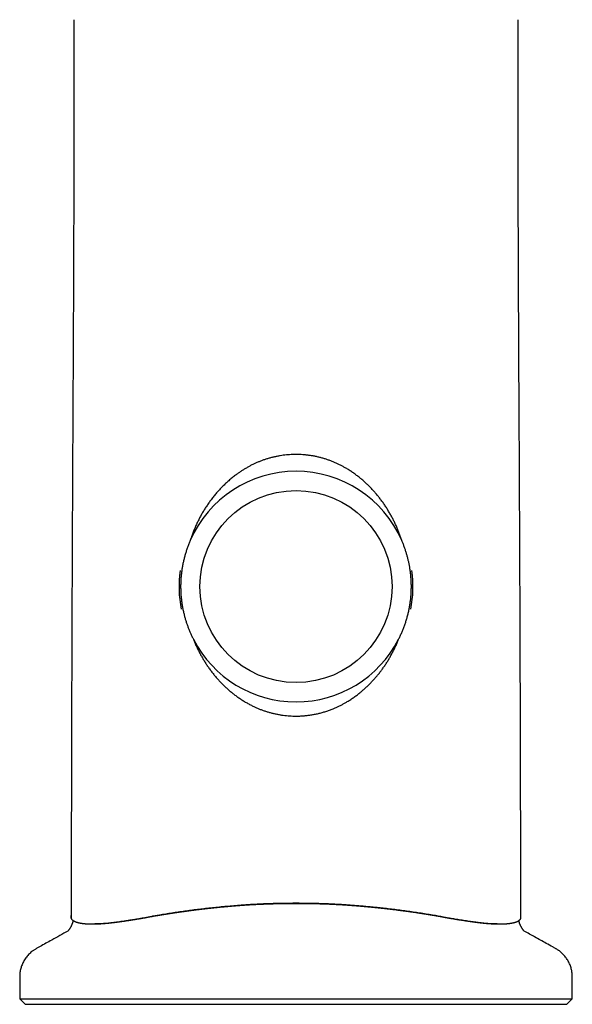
# Model space of a CAD drawing. Header units: millimetres. Extents: x 8 to 820, y 12 to 745.
# Tile 9 of 56: x 354 to 406, y 533 to 625. Entities that reach past the tile are written whole.
import ezdxf

# ---------------------------------------------------------------- set-up
doc = ezdxf.new("R2010")
doc.units = ezdxf.units.MM

msp = doc.modelspace()

# ---------------------------------------------------------------- linework, layer by layer
at = {"color": 7, "linetype": 'Continuous', "lineweight": 30}
for p, q in [((366.485, 541.073), (366.591, 541.092)), ((358.537, 539.704), (358.515, 539.679)), ((360.813, 540.34), (361.034, 540.34)), ((398.522, 540.34), (398.743, 540.34)), ((401.045, 539.675), (401.019, 539.704)), ((354.028, 533.351), (354.528, 532.851)), ((354.028, 533.351), (379.778, 533.351)), ((379.778, 533.351), (405.528, 533.351)), ((405.028, 532.851), (405.528, 533.351)), ((354.528, 532.851), (379.778, 532.851)), ((379.778, 532.851), (405.028, 532.851))]:
    msp.add_line(p, q, dxfattribs=at)
msp.add_circle((379.778, 571.791), 8.95, dxfattribs=at)
for radius, start, end in [(10.75, 23.5001, 156.4999), (10.9, 172.15186, 191.13268), (10.9, 348.86733, 7.84814), (10.75, 207.22916, 332.77085)]:
    msp.add_arc((379.778, 571.791), radius, start, end, dxfattribs=at)
for points, knots in [([(359.087, 624.631), (359.087, 622.651), (359.085, 618.692), (359.076, 612.755), (359.062, 606.821), (359.042, 600.889), (359.017, 594.958), (358.984, 589.026), (358.952, 583.09), (358.923, 576.804), (358.895, 570.168), (358.871, 563.186), (358.854, 557.16), (358.842, 552.096), (358.834, 547.997), (358.827, 544.249), (358.824, 541.866), (358.822, 540.846)], [0, 0, 0, 0, 0.070891, 0.141745, 0.212568, 0.283369, 0.354154, 0.424932, 0.495775, 0.566707, 0.650012, 0.733364, 0.81672, 0.865786, 0.91469, 0.963478, 1, 1, 1, 1]), ([(400.733, 540.846), (400.732, 541.765), (400.729, 543.945), (400.723, 547.388), (400.716, 551.18), (400.707, 554.98), (400.697, 558.787), (400.686, 562.597), (400.67, 567.464), (400.648, 573.386), (400.617, 580.362), (400.58, 587.495), (400.539, 594.788), (400.508, 602.245), (400.485, 609.704), (400.471, 617.166), (400.469, 622.142), (400.468, 624.631)], [0, 0, 0, 0, 0.032896, 0.078046, 0.123289, 0.168668, 0.21413, 0.259599, 0.305067, 0.388403, 0.471674, 0.554838, 0.643824, 0.732813, 0.821828, 0.910886, 1, 1, 1, 1]), ([(379.778, 584.101), (379.679, 584.1), (379.482, 584.098), (379.186, 584.084), (378.891, 584.06), (378.596, 584.027), (378.301, 583.983), (378.004, 583.93), (377.706, 583.865), (377.411, 583.791), (377.118, 583.707), (376.832, 583.615), (376.552, 583.514), (376.277, 583.405), (376.007, 583.287), (375.741, 583.161), (375.476, 583.026), (375.215, 582.881), (374.955, 582.727), (374.701, 582.565), (374.451, 582.397), (374.18, 582.202), (373.89, 581.979), (373.583, 581.726), (373.286, 581.461), (372.996, 581.184), (372.714, 580.896), (372.441, 580.595), (372.179, 580.286), (371.932, 579.973), (371.7, 579.66), (371.482, 579.345), (371.274, 579.024), (371.076, 578.697), (370.886, 578.361), (370.706, 578.016), (370.535, 577.663), (370.374, 577.305), (370.224, 576.942), (370.101, 576.615), (370, 576.327), (369.946, 576.161), (369.919, 576.078)], [0, 0, 0, 0, 0.021637, 0.043293, 0.064954, 0.086609, 0.108246, 0.130514, 0.152802, 0.175096, 0.197385, 0.219653, 0.241288, 0.26294, 0.284598, 0.306251, 0.327887, 0.350072, 0.372271, 0.394477, 0.41668, 0.438868, 0.468225, 0.497601, 0.526977, 0.556336, 0.586284, 0.61625, 0.646217, 0.676167, 0.70435, 0.732554, 0.760765, 0.78897, 0.817154, 0.846017, 0.874901, 0.903791, 0.932676, 0.96154, 0.98077, 1, 1, 1, 1]), ([(389.636, 576.078), (389.599, 576.19), (389.526, 576.416), (389.405, 576.75), (389.275, 577.081), (389.136, 577.408), (388.989, 577.731), (388.832, 578.05), (388.667, 578.364), (388.49, 578.678), (388.301, 578.992), (388.1, 579.306), (387.889, 579.613), (387.674, 579.908), (387.454, 580.19), (387.23, 580.461), (386.998, 580.724), (386.759, 580.981), (386.512, 581.23), (386.257, 581.472), (385.995, 581.705), (385.72, 581.935), (385.431, 582.16), (385.129, 582.38), (384.819, 582.589), (384.523, 582.774), (384.243, 582.936), (383.979, 583.078), (383.711, 583.211), (383.439, 583.336), (383.16, 583.453), (382.874, 583.562), (382.582, 583.662), (382.286, 583.752), (381.988, 583.832), (381.683, 583.903), (381.373, 583.963), (381.056, 584.014), (380.738, 584.053), (380.418, 584.08), (380.098, 584.098), (379.885, 584.1), (379.778, 584.101)], [0, 0, 0, 0, 0.026116, 0.052242, 0.078368, 0.104484, 0.130603, 0.156732, 0.182861, 0.208979, 0.236443, 0.263919, 0.291394, 0.318857, 0.344748, 0.370651, 0.396553, 0.422443, 0.44834, 0.474249, 0.500158, 0.526054, 0.553588, 0.581138, 0.608688, 0.636221, 0.658213, 0.680222, 0.702236, 0.724243, 0.746233, 0.768849, 0.791486, 0.814129, 0.836765, 0.85938, 0.882791, 0.906232, 0.929689, 0.953146, 0.976588, 1, 1, 1, 1]), ([(369.919, 576.078), (369.875, 575.972), (369.785, 575.761), (369.664, 575.439), (369.552, 575.113), (369.451, 574.784), (369.359, 574.448), (369.278, 574.106), (369.207, 573.757), (369.148, 573.407), (369.1, 573.054), (369.065, 572.704), (369.041, 572.355), (369.028, 572.009), (369.027, 571.663), (369.036, 571.316), (369.057, 570.967), (369.09, 570.616), (369.135, 570.262), (369.192, 569.91), (369.26, 569.561), (369.336, 569.228), (369.419, 568.912), (369.507, 568.613), (369.603, 568.317), (369.708, 568.023), (369.823, 567.73), (369.946, 567.44), (370.077, 567.154), (370.172, 566.966), (370.219, 566.873)], [0, 0, 0, 0, 0.036259, 0.072547, 0.108844, 0.145131, 0.181389, 0.218679, 0.256003, 0.293338, 0.330661, 0.367951, 0.404218, 0.440517, 0.476826, 0.513124, 0.549392, 0.586737, 0.624115, 0.661504, 0.698883, 0.736228, 0.768957, 0.801701, 0.834445, 0.867175, 0.900373, 0.933587, 0.966801, 1, 1, 1, 1]), ([(389.336, 566.873), (389.388, 566.975), (389.491, 567.181), (389.634, 567.495), (389.767, 567.814), (389.89, 568.138), (390.003, 568.468), (390.107, 568.805), (390.2, 569.149), (390.282, 569.496), (390.352, 569.846), (390.41, 570.194), (390.457, 570.542), (390.492, 570.887), (390.515, 571.234), (390.528, 571.581), (390.529, 571.932), (390.518, 572.286), (390.496, 572.643), (390.462, 572.999), (390.416, 573.353), (390.361, 573.69), (390.298, 574.009), (390.23, 574.31), (390.153, 574.609), (390.068, 574.907), (389.973, 575.204), (389.87, 575.499), (389.758, 575.791), (389.677, 575.982), (389.636, 576.078)], [0, 0, 0, 0, 0.036367, 0.072763, 0.109168, 0.145563, 0.181929, 0.219328, 0.25676, 0.294202, 0.331633, 0.369031, 0.405408, 0.441816, 0.478234, 0.514641, 0.551018, 0.588483, 0.625982, 0.663492, 0.700992, 0.738457, 0.770912, 0.80338, 0.835849, 0.868304, 0.901221, 0.934152, 0.967083, 1, 1, 1, 1]), ([(370.219, 566.873), (370.262, 566.765), (370.349, 566.549), (370.49, 566.231), (370.639, 565.916), (370.797, 565.606), (370.963, 565.3), (371.137, 565), (371.32, 564.704), (371.514, 564.408), (371.72, 564.114), (371.938, 563.821), (372.165, 563.535), (372.396, 563.261), (372.63, 563.001), (372.866, 562.752), (373.111, 562.511), (373.362, 562.277), (373.62, 562.052), (373.886, 561.834), (374.158, 561.625), (374.444, 561.42), (374.742, 561.221), (375.054, 561.028), (375.372, 560.846), (375.678, 560.687), (375.968, 560.549), (376.243, 560.429), (376.521, 560.318), (376.802, 560.216), (377.09, 560.122), (377.383, 560.036), (377.683, 559.96), (377.984, 559.895), (378.288, 559.839), (378.59, 559.794), (378.889, 559.76), (379.184, 559.736), (379.481, 559.721), (379.679, 559.719), (379.778, 559.718)], [0, 0, 0, 0, 0.027439, 0.054888, 0.082336, 0.109775, 0.137215, 0.164666, 0.192117, 0.219558, 0.248416, 0.277287, 0.306158, 0.335015, 0.362139, 0.389275, 0.41641, 0.443533, 0.470664, 0.497808, 0.524951, 0.552081, 0.581002, 0.609943, 0.638881, 0.667799, 0.691355, 0.714929, 0.73851, 0.762083, 0.785638, 0.809868, 0.834119, 0.858378, 0.882629, 0.906858, 0.930137, 0.953429, 0.976721, 1, 1, 1, 1]), ([(379.778, 559.718), (379.894, 559.72), (380.126, 559.722), (380.474, 559.743), (380.821, 559.776), (381.166, 559.822), (381.513, 559.882), (381.863, 559.957), (382.213, 560.047), (382.56, 560.151), (382.902, 560.268), (383.22, 560.39), (383.512, 560.515), (383.781, 560.641), (384.046, 560.774), (384.306, 560.916), (384.586, 561.079), (384.883, 561.266), (385.196, 561.479), (385.501, 561.703), (385.786, 561.928), (386.052, 562.152), (386.299, 562.374), (386.539, 562.603), (386.773, 562.839), (387.001, 563.083), (387.223, 563.335), (387.44, 563.596), (387.65, 563.863), (387.851, 564.136), (388.046, 564.416), (388.235, 564.703), (388.416, 564.996), (388.59, 565.295), (388.755, 565.6), (388.914, 565.911), (389.064, 566.227), (389.205, 566.547), (389.293, 566.764), (389.336, 566.873)], [0, 0, 0, 0, 0.027301, 0.054634, 0.081976, 0.109308, 0.136609, 0.165021, 0.193467, 0.221925, 0.250372, 0.278785, 0.302146, 0.325524, 0.348908, 0.372288, 0.395651, 0.425536, 0.455441, 0.485347, 0.515233, 0.541468, 0.56772, 0.593978, 0.620231, 0.646467, 0.673262, 0.700072, 0.726889, 0.753701, 0.780497, 0.807761, 0.835036, 0.862311, 0.889575, 0.917176, 0.944787, 0.972399, 1, 1, 1, 1]), ([(366.591, 541.092), (366.599, 541.094), (366.618, 541.097), (366.647, 541.102), (366.681, 541.108), (366.72, 541.114), (366.759, 541.121), (366.794, 541.127), (366.823, 541.131), (366.853, 541.136), (366.886, 541.142), (366.921, 541.147), (366.955, 541.153), (366.991, 541.159), (367.032, 541.165), (367.074, 541.172), (367.115, 541.179), (367.158, 541.186), (367.208, 541.194), (367.259, 541.203), (367.308, 541.211), (367.354, 541.218), (367.402, 541.226), (367.454, 541.234), (367.506, 541.243), (367.558, 541.251), (367.613, 541.26), (367.672, 541.269), (367.721, 541.277), (367.757, 541.282), (367.776, 541.285), (367.796, 541.288), (367.817, 541.292), (367.837, 541.295), (367.861, 541.299), (367.892, 541.303), (367.931, 541.309), (367.976, 541.316), (368.022, 541.323), (368.063, 541.33), (368.101, 541.336), (368.142, 541.342), (368.193, 541.35), (368.25, 541.358), (368.308, 541.367), (368.364, 541.375), (368.425, 541.385), (368.496, 541.395), (368.569, 541.406), (368.638, 541.416), (368.706, 541.426), (368.781, 541.437), (368.842, 541.446), (368.884, 541.452), (368.905, 541.455), (368.925, 541.458), (368.947, 541.461), (368.971, 541.464), (368.996, 541.468), (369.032, 541.473), (369.079, 541.48), (369.138, 541.488), (369.194, 541.496), (369.246, 541.503), (369.289, 541.509), (369.328, 541.515), (369.361, 541.519), (369.399, 541.525), (369.447, 541.531), (369.504, 541.539), (369.56, 541.547), (369.611, 541.554), (369.661, 541.56), (369.714, 541.567), (369.769, 541.575), (369.828, 541.583), (369.91, 541.594), (370.018, 541.608), (370.145, 541.624), (370.278, 541.642), (370.414, 541.659), (370.554, 541.676), (370.679, 541.692), (370.795, 541.706), (370.9, 541.719), (371.005, 541.732), (371.11, 541.744), (371.216, 541.756), (371.323, 541.769), (371.43, 541.781), (371.537, 541.793), (371.643, 541.805), (371.764, 541.819), (371.855, 541.828), (371.913, 541.835), (371.929, 541.837), (371.946, 541.838), (371.962, 541.84), (371.978, 541.842), (371.992, 541.843), (372.007, 541.845), (372.026, 541.847), (372.056, 541.85), (372.098, 541.855), (372.144, 541.859), (372.191, 541.864), (372.236, 541.869), (372.279, 541.874), (372.318, 541.878), (372.365, 541.882), (372.42, 541.888), (372.479, 541.894), (372.536, 541.9), (372.612, 541.907), (372.711, 541.917), (372.828, 541.929), (372.944, 541.94), (373.026, 541.947), (373.074, 541.952), (373.093, 541.954), (373.114, 541.956), (373.139, 541.958), (373.169, 541.961), (373.208, 541.964), (373.257, 541.969), (373.3, 541.973), (373.328, 541.975), (373.339, 541.976), (373.345, 541.977), (373.352, 541.977), (373.367, 541.979), (373.394, 541.981), (373.434, 541.984), (373.482, 541.989), (373.539, 541.994), (373.596, 541.999), (373.659, 542.004), (373.722, 542.009), (373.787, 542.015), (373.849, 542.02), (373.91, 542.025), (373.975, 542.03), (374.041, 542.036), (374.115, 542.042), (374.187, 542.047), (374.254, 542.053), (374.314, 542.057), (374.372, 542.062), (374.433, 542.066), (374.494, 542.071), (374.548, 542.075), (374.596, 542.078), (374.635, 542.081), (374.671, 542.084), (374.704, 542.086), (374.737, 542.088), (374.774, 542.091), (374.814, 542.094), (374.854, 542.097), (374.889, 542.099), (374.917, 542.101), (374.933, 542.102), (374.939, 542.102)], [0, 0, 0, 0, 0.0031589, 0.0068421, 0.0110498, 0.0158086, 0.0212595, 0.0256709, 0.0290437, 0.0320017, 0.0368529, 0.0412552, 0.0452091, 0.0493367, 0.0548756, 0.0601669, 0.065032, 0.0701798, 0.0762615, 0.0833969, 0.0893474, 0.0942787, 0.1006323, 0.1070299, 0.1134733, 0.1199634, 0.1262024, 0.1336403, 0.1419832, 0.1443178, 0.1467143, 0.1491726, 0.1516927, 0.1542745, 0.1566673, 0.1606953, 0.165518, 0.1711347, 0.1772116, 0.1822904, 0.1863056, 0.191389, 0.1971125, 0.2052374, 0.2123002, 0.2183055, 0.2257721, 0.2348196, 0.2443214, 0.2521775, 0.2600717, 0.2692092, 0.2795869, 0.282367, 0.2846272, 0.287096, 0.2897738, 0.2926606, 0.2957564, 0.2990611, 0.3056613, 0.3129743, 0.3203424, 0.3262567, 0.3315438, 0.3362044, 0.3402399, 0.3437727, 0.3499852, 0.3575937, 0.364387, 0.3703665, 0.3758643, 0.3826779, 0.3894007, 0.3958391, 0.4038184, 0.4191114, 0.434861, 0.449389, 0.4671774, 0.4835523, 0.4996811, 0.5122898, 0.5248704, 0.5374213, 0.5499413, 0.5624355, 0.5749938, 0.5883474, 0.6003212, 0.6131736, 0.6262552, 0.6433426, 0.6452474, 0.6471495, 0.6490487, 0.6509452, 0.6528388, 0.6547295, 0.6561838, 0.6581107, 0.6615637, 0.6665412, 0.6730413, 0.6779056, 0.6833707, 0.6888413, 0.6931621, 0.6972382, 0.705455, 0.7124548, 0.7182372, 0.7256965, 0.7392673, 0.7530895, 0.7672874, 0.7800206, 0.7821291, 0.784098, 0.7865828, 0.7895831, 0.7930982, 0.7971279, 0.8032344, 0.8102368, 0.8124375, 0.8130835, 0.8138159, 0.8146348, 0.81554, 0.8192417, 0.8239319, 0.8296102, 0.8362755, 0.8438576, 0.8498843, 0.8583758, 0.8659803, 0.8726991, 0.8798455, 0.8875794, 0.8953289, 0.903094, 0.9134371, 0.920598, 0.9265846, 0.9342903, 0.9409634, 0.9478637, 0.9556637, 0.9600168, 0.9646063, 0.9691499, 0.9724513, 0.9762677, 0.9805988, 0.9853016, 0.9903772, 0.9945185, 0.9977259, 1, 1, 1, 1]), ([(374.989, 542.102), (374.765, 542.086), (374.317, 542.054), (373.647, 541.999), (372.979, 541.938), (372.313, 541.873), (371.669, 541.805), (371.046, 541.735), (370.446, 541.662), (369.849, 541.584), (369.255, 541.503), (368.663, 541.416), (368.074, 541.327), (367.489, 541.234), (367.101, 541.171), (366.907, 541.14)], [0, 0, 0, 0, 0.080986, 0.161984, 0.242983, 0.324086, 0.405189, 0.479323, 0.553472, 0.627619, 0.701752, 0.776307, 0.850873, 0.925441, 1, 1, 1, 1]), ([(379.778, 542.265), (379.574, 542.264), (379.167, 542.263), (378.559, 542.255), (377.954, 542.243), (377.351, 542.225), (376.748, 542.203), (376.144, 542.175), (375.541, 542.142), (375.14, 542.116), (374.939, 542.102)], [0, 0, 0, 0, 0.125905, 0.251178, 0.375861, 0.499996, 0.624774, 0.749671, 0.874731, 1, 1, 1, 1]), ([(374.989, 542.102), (375.185, 542.116), (375.578, 542.142), (376.168, 542.174), (376.76, 542.202), (377.354, 542.223), (377.95, 542.24), (378.548, 542.251), (379.146, 542.258), (379.545, 542.259), (379.744, 542.26)], [0, 0, 0, 0, 0.124608, 0.249241, 0.373875, 0.498483, 0.62385, 0.749237, 0.874628, 1, 1, 1, 1]), ([(379.744, 542.26), (379.945, 542.259), (380.347, 542.259), (380.95, 542.252), (381.553, 542.241), (382.156, 542.225), (382.76, 542.203), (383.364, 542.175), (383.966, 542.143), (384.366, 542.116), (384.566, 542.102)], [0, 0, 0, 0, 0.124635, 0.249288, 0.373937, 0.498567, 0.623912, 0.749284, 0.874656, 1, 1, 1, 1]), ([(384.616, 542.102), (384.416, 542.116), (384.015, 542.142), (383.411, 542.175), (382.808, 542.203), (382.205, 542.225), (381.601, 542.243), (380.996, 542.255), (380.388, 542.263), (379.982, 542.264), (379.778, 542.265)], [0, 0, 0, 0, 0.1252649, 0.250324, 0.375222, 0.5000036, 0.6241348, 0.7488166, 0.8740911, 1, 1, 1, 1]), ([(392.648, 541.14), (392.449, 541.172), (392.051, 541.237), (391.449, 541.332), (390.844, 541.424), (390.234, 541.512), (389.618, 541.596), (388.997, 541.676), (388.373, 541.75), (387.78, 541.817), (387.22, 541.875), (386.692, 541.927), (386.164, 541.976), (385.633, 542.022), (385.1, 542.064), (384.744, 542.09), (384.566, 542.102)], [0, 0, 0, 0, 0.076591, 0.153191, 0.229789, 0.306375, 0.383386, 0.460414, 0.537443, 0.614457, 0.678654, 0.742855, 0.807052, 0.871367, 0.935685, 1, 1, 1, 1]), ([(384.616, 542.102), (384.622, 542.102), (384.636, 542.101), (384.661, 542.099), (384.692, 542.097), (384.729, 542.095), (384.767, 542.092), (384.803, 542.089), (384.834, 542.087), (384.868, 542.085), (384.91, 542.082), (384.96, 542.078), (385.012, 542.074), (385.07, 542.07), (385.137, 542.065), (385.216, 542.059), (385.298, 542.053), (385.369, 542.047), (385.429, 542.043), (385.477, 542.039), (385.525, 542.035), (385.573, 542.031), (385.621, 542.027), (385.668, 542.023), (385.71, 542.02), (385.75, 542.016), (385.789, 542.013), (385.832, 542.01), (385.878, 542.006), (385.929, 542.001), (385.988, 541.996), (386.051, 541.991), (386.115, 541.985), (386.169, 541.98), (386.218, 541.976), (386.273, 541.971), (386.333, 541.966), (386.394, 541.96), (386.444, 541.955), (386.486, 541.951), (386.529, 541.947), (386.636, 541.937), (386.81, 541.921), (386.981, 541.904), (387.091, 541.893), (387.142, 541.887), (387.197, 541.882), (387.256, 541.876), (387.326, 541.868), (387.392, 541.862), (387.45, 541.855), (387.492, 541.851), (387.527, 541.847), (387.555, 541.844), (387.578, 541.842), (387.604, 541.839), (387.654, 541.834), (387.729, 541.826), (387.823, 541.815), (387.919, 541.804), (388.013, 541.794), (388.109, 541.783), (388.221, 541.77), (388.337, 541.757), (388.456, 541.743), (388.568, 541.729), (388.685, 541.715), (388.804, 541.701), (389.001, 541.676), (389.266, 541.643), (389.602, 541.599), (389.933, 541.555), (390.273, 541.509), (390.609, 541.461), (390.941, 541.413), (391.169, 541.379), (391.303, 541.359), (391.342, 541.353), (391.385, 541.346), (391.433, 541.339), (391.486, 541.331), (391.544, 541.322), (391.599, 541.313), (391.647, 541.306), (391.685, 541.3), (391.72, 541.295), (391.75, 541.29), (391.777, 541.286), (391.807, 541.281), (391.856, 541.273), (391.92, 541.263), (391.991, 541.252), (392.06, 541.241), (392.13, 541.23), (392.204, 541.218), (392.282, 541.205), (392.359, 541.193), (392.433, 541.18), (392.503, 541.169), (392.574, 541.157), (392.645, 541.146), (392.705, 541.136), (392.755, 541.128), (392.799, 541.12), (392.846, 541.112), (392.888, 541.105), (392.925, 541.099), (392.962, 541.093), (392.999, 541.086), (393.036, 541.08), (393.06, 541.075), (393.071, 541.073)], [0, 0, 0, 0, 0.002006, 0.004826, 0.008461, 0.012909, 0.017594, 0.021542, 0.025107, 0.028289, 0.03336, 0.039672, 0.045554, 0.051003, 0.059659, 0.068902, 0.078257, 0.08792, 0.093454, 0.098973, 0.104493, 0.110017, 0.115545, 0.121076, 0.126244, 0.130309, 0.134807, 0.139739, 0.145105, 0.150906, 0.157208, 0.16561, 0.17295, 0.179226, 0.184437, 0.189857, 0.198335, 0.20523, 0.211057, 0.215815, 0.219939, 0.22593, 0.253175, 0.280286, 0.285776, 0.291573, 0.297947, 0.304899, 0.31243, 0.322261, 0.327971, 0.332871, 0.336961, 0.340239, 0.342704, 0.34499, 0.349352, 0.360228, 0.371058, 0.382573, 0.393768, 0.403965, 0.416542, 0.432873, 0.444939, 0.458559, 0.472348, 0.486304, 0.500428, 0.542224, 0.580279, 0.619851, 0.660177, 0.702073, 0.740206, 0.780011, 0.784368, 0.788884, 0.794039, 0.799833, 0.806268, 0.813408, 0.820871, 0.82612, 0.830827, 0.834991, 0.838611, 0.841688, 0.8448, 0.849751, 0.859383, 0.868086, 0.875973, 0.884519, 0.893503, 0.902924, 0.913411, 0.921416, 0.930185, 0.938995, 0.947721, 0.956273, 0.960799, 0.966353, 0.972519, 0.977812, 0.982099, 0.986167, 0.991256, 0.995867, 1, 1, 1, 1]), ([(359.012, 540.654), (359.009, 540.641), (359, 540.602), (358.982, 540.541), (358.96, 540.47), (358.937, 540.403), (358.913, 540.338), (358.888, 540.277), (358.862, 540.218), (358.836, 540.163), (358.81, 540.11), (358.784, 540.061), (358.758, 540.015), (358.732, 539.971), (358.706, 539.93), (358.681, 539.892), (358.657, 539.857), (358.634, 539.825), (358.611, 539.794), (358.59, 539.767), (358.572, 539.745), (358.558, 539.729), (358.549, 539.718), (358.541, 539.709), (358.538, 539.706), (358.537, 539.704)], [0, 0, 0, 0, 0.025841, 0.074829, 0.123462, 0.17175, 0.219717, 0.267392, 0.314817, 0.36204, 0.409119, 0.456116, 0.503101, 0.550135, 0.597285, 0.644633, 0.692263, 0.740262, 0.788718, 0.837719, 0.887357, 0.917327, 0.947631, 0.981009, 1, 1, 1, 1]), ([(358.823, 541.159), (358.822, 541.156), (358.819, 541.148), (358.814, 541.132), (358.806, 541.109), (358.799, 541.082), (358.794, 541.052), (358.791, 541.022), (358.79, 540.991), (358.791, 540.961), (358.795, 540.937), (358.798, 540.919), (358.801, 540.906), (358.805, 540.891), (358.81, 540.875), (358.817, 540.86), (358.823, 540.847), (358.829, 540.836), (358.834, 540.826), (358.839, 540.816), (358.846, 540.806), (358.855, 540.794), (358.865, 540.782), (358.874, 540.771), (358.882, 540.762), (358.89, 540.753), (358.897, 540.746), (358.904, 540.739), (358.912, 540.732), (358.922, 540.723), (358.933, 540.713), (358.943, 540.705), (358.953, 540.697), (358.966, 540.686), (358.981, 540.675), (358.996, 540.665), (359.009, 540.656), (359.02, 540.649), (359.028, 540.644), (359.033, 540.641), (359.037, 540.639), (359.04, 540.637), (359.043, 540.636), (359.064, 540.624), (359.095, 540.607), (359.138, 540.586), (359.176, 540.569), (359.215, 540.553), (359.256, 540.537), (359.298, 540.523), (359.338, 540.509), (359.374, 540.498), (359.404, 540.489), (359.431, 540.482), (359.461, 540.474), (359.49, 540.467), (359.514, 540.461), (359.535, 540.456), (359.555, 540.451), (359.575, 540.447), (359.597, 540.442), (359.617, 540.438), (359.638, 540.434), (359.663, 540.429), (359.698, 540.423), (359.741, 540.415), (359.783, 540.408), (359.822, 540.402), (359.859, 540.397), (359.899, 540.391), (359.942, 540.386), (360.005, 540.379), (360.086, 540.37), (360.195, 540.361), (360.306, 540.354), (360.424, 540.348), (360.545, 540.343), (360.674, 540.341), (360.78, 540.34), (360.866, 540.34), (360.926, 540.341), (360.971, 540.341), (361.003, 540.342), (361.022, 540.342), (361.042, 540.343), (361.063, 540.343), (361.085, 540.344), (361.108, 540.344), (361.13, 540.345), (361.156, 540.346), (361.19, 540.347), (361.233, 540.348), (361.283, 540.35), (361.336, 540.353), (361.384, 540.355), (361.433, 540.358), (361.486, 540.36), (361.55, 540.364), (361.616, 540.368), (361.686, 540.373), (361.755, 540.378), (361.828, 540.383), (361.893, 540.389), (361.959, 540.394), (362.02, 540.4), (362.081, 540.405), (362.129, 540.41), (362.167, 540.413), (362.198, 540.416), (362.232, 540.42), (362.263, 540.423), (362.285, 540.425), (362.303, 540.427), (362.325, 540.429), (362.357, 540.432), (362.397, 540.436), (362.437, 540.441), (362.483, 540.446), (362.543, 540.452), (362.625, 540.462), (362.719, 540.473), (362.816, 540.484), (362.906, 540.495), (362.987, 540.506), (363.05, 540.514), (363.102, 540.521), (363.149, 540.527), (363.197, 540.534), (363.243, 540.54), (363.286, 540.546), (363.328, 540.551), (363.375, 540.558), (363.42, 540.564), (363.469, 540.571), (363.514, 540.577), (363.564, 540.585), (363.634, 540.595), (363.727, 540.608), (363.837, 540.624), (363.952, 540.641), (364.05, 540.656), (364.131, 540.669), (364.194, 540.678), (364.255, 540.688), (364.306, 540.696), (364.353, 540.703), (364.398, 540.71), (364.445, 540.717), (364.486, 540.724), (364.528, 540.73), (364.577, 540.738), (364.637, 540.748), (364.707, 540.759), (364.782, 540.771), (364.852, 540.782), (364.919, 540.793), (364.987, 540.804), (365.061, 540.815), (365.137, 540.828), (365.213, 540.839), (365.293, 540.852), (365.371, 540.866), (365.447, 540.879), (365.517, 540.892), (365.582, 540.904), (365.646, 540.915), (365.706, 540.926), (365.778, 540.939), (365.857, 540.954), (365.952, 540.971), (366.041, 540.988), (366.132, 541.005), (366.222, 541.023), (366.312, 541.041), (366.402, 541.058), (366.455, 541.068), (366.485, 541.073)], [0, 0, 0, 0, 0.002359, 0.008791, 0.015396, 0.026256, 0.03626, 0.046859, 0.058348, 0.07005, 0.080659, 0.085659, 0.090828, 0.096158, 0.103873, 0.109749, 0.114674, 0.119455, 0.124496, 0.128884, 0.133059, 0.13862, 0.145554, 0.150673, 0.154351, 0.158368, 0.162786, 0.165218, 0.16852, 0.172848, 0.178718, 0.182136, 0.185786, 0.190995, 0.197498, 0.202847, 0.207258, 0.210842, 0.213672, 0.215086, 0.216226, 0.217096, 0.2177, 0.218845, 0.235596, 0.246004, 0.255893, 0.265237, 0.275039, 0.284512, 0.293777, 0.302276, 0.306964, 0.312285, 0.3186, 0.324687, 0.329283, 0.332495, 0.33651, 0.340359, 0.343779, 0.34801, 0.351228, 0.3545, 0.361153, 0.369361, 0.376453, 0.381922, 0.387763, 0.394444, 0.401022, 0.406987, 0.422466, 0.437405, 0.453013, 0.467684, 0.483969, 0.499419, 0.515129, 0.522373, 0.529368, 0.535903, 0.537981, 0.540153, 0.542418, 0.544774, 0.547221, 0.549757, 0.552177, 0.554672, 0.55831, 0.563105, 0.568991, 0.574301, 0.580075, 0.584525, 0.589651, 0.597057, 0.603603, 0.610166, 0.618385, 0.624349, 0.631863, 0.637405, 0.643617, 0.649451, 0.654979, 0.657274, 0.660093, 0.66381, 0.666961, 0.66894, 0.669796, 0.671872, 0.675072, 0.67879, 0.682965, 0.685801, 0.691482, 0.699057, 0.708069, 0.716612, 0.724584, 0.731615, 0.737695, 0.740842, 0.744846, 0.749605, 0.753191, 0.756465, 0.760314, 0.763729, 0.768407, 0.771676, 0.775743, 0.779528, 0.784035, 0.792921, 0.801967, 0.811137, 0.820336, 0.825372, 0.830327, 0.835206, 0.839544, 0.842313, 0.846185, 0.850004, 0.853183, 0.855827, 0.859722, 0.864328, 0.869652, 0.875784, 0.881312, 0.885725, 0.890741, 0.896699, 0.902294, 0.907918, 0.913462, 0.920068, 0.925294, 0.930037, 0.935589, 0.939579, 0.944123, 0.948741, 0.955085, 0.961263, 0.969291, 0.974529, 0.980755, 0.988806, 0.993714, 1, 1, 1, 1]), ([(366.907, 541.14), (366.797, 541.121), (366.576, 541.083), (366.251, 541.02), (365.928, 540.956), (365.61, 540.895), (365.295, 540.839), (364.984, 540.787), (364.678, 540.738), (364.372, 540.69), (364.067, 540.643), (363.763, 540.597), (363.467, 540.554), (363.184, 540.515), (362.915, 540.479), (362.658, 540.448), (362.41, 540.421), (362.17, 540.397), (361.939, 540.378), (361.714, 540.362), (361.498, 540.35), (361.285, 540.343), (361.13, 540.34), (361.048, 540.34), (361.034, 540.34)], [0, 0, 0, 0, 0.046472, 0.092964, 0.139456, 0.18593, 0.232424, 0.27894, 0.325456, 0.37195, 0.420933, 0.469946, 0.518956, 0.567935, 0.614471, 0.661037, 0.707606, 0.754147, 0.800638, 0.847149, 0.89366, 0.940151, 0.989997, 1, 1, 1, 1]), ([(398.522, 540.34), (398.46, 540.34), (398.331, 540.341), (398.121, 540.348), (397.893, 540.359), (397.656, 540.375), (397.409, 540.395), (397.153, 540.42), (396.901, 540.448), (396.653, 540.478), (396.413, 540.509), (396.166, 540.543), (395.913, 540.579), (395.654, 540.618), (395.39, 540.658), (395.12, 540.7), (394.84, 540.745), (394.55, 540.792), (394.25, 540.842), (393.945, 540.895), (393.659, 540.949), (393.393, 541), (393.148, 541.05), (392.9, 541.098), (392.732, 541.126), (392.648, 541.14)], [0, 0, 0, 0, 0.043594, 0.092122, 0.141868, 0.191658, 0.241454, 0.291227, 0.340958, 0.383264, 0.425592, 0.467921, 0.510228, 0.552515, 0.594819, 0.637125, 0.679414, 0.724333, 0.769271, 0.814209, 0.859128, 0.894319, 0.92951, 0.964754, 1, 1, 1, 1]), ([(393.071, 541.073), (393.094, 541.069), (393.139, 541.061), (393.205, 541.048), (393.271, 541.035), (393.338, 541.022), (393.391, 541.012), (393.428, 541.005), (393.452, 541), (393.479, 540.995), (393.512, 540.989), (393.543, 540.983), (393.568, 540.978), (393.587, 540.975), (393.604, 540.972), (393.62, 540.969), (393.634, 540.966), (393.648, 540.964), (393.671, 540.959), (393.702, 540.954), (393.738, 540.947), (393.772, 540.941), (393.805, 540.934), (393.841, 540.928), (393.875, 540.922), (393.905, 540.916), (393.934, 540.911), (393.964, 540.906), (393.992, 540.901), (394.017, 540.896), (394.042, 540.892), (394.072, 540.887), (394.108, 540.88), (394.143, 540.874), (394.174, 540.868), (394.2, 540.864), (394.226, 540.859), (394.261, 540.853), (394.306, 540.845), (394.407, 540.829), (394.5, 540.815), (394.586, 540.801), (394.618, 540.796), (394.649, 540.791), (394.678, 540.786), (394.707, 540.781), (394.738, 540.776), (394.774, 540.771), (394.81, 540.765), (394.845, 540.759), (394.872, 540.755), (394.896, 540.751), (394.919, 540.748), (394.944, 540.744), (394.968, 540.74), (394.993, 540.736), (395.017, 540.732), (395.041, 540.728), (395.101, 540.719), (395.232, 540.698), (395.388, 540.674), (395.536, 540.652), (395.639, 540.636), (395.742, 540.621), (395.821, 540.609), (395.878, 540.601), (395.911, 540.596), (395.944, 540.592), (395.977, 540.587), (396.01, 540.582), (396.04, 540.578), (396.071, 540.573), (396.102, 540.569), (396.135, 540.564), (396.168, 540.56), (396.203, 540.555), (396.24, 540.55), (396.282, 540.544), (396.331, 540.537), (396.383, 540.531), (396.428, 540.524), (396.468, 540.519), (396.506, 540.514), (396.563, 540.506), (396.638, 540.497), (396.732, 540.485), (396.825, 540.474), (396.914, 540.464), (396.998, 540.454), (397.085, 540.444), (397.164, 540.436), (397.238, 540.428), (397.292, 540.423), (397.337, 540.418), (397.366, 540.415), (397.396, 540.413), (397.425, 540.41), (397.453, 540.407), (397.48, 540.404), (397.506, 540.402), (397.532, 540.4), (397.561, 540.397), (397.588, 540.395), (397.609, 540.393), (397.621, 540.392), (397.63, 540.391), (397.643, 540.39), (397.659, 540.389), (397.681, 540.387), (397.707, 540.385), (397.733, 540.383), (397.757, 540.381), (397.778, 540.38), (397.798, 540.378), (397.817, 540.377), (397.836, 540.375), (397.858, 540.374), (397.882, 540.372), (397.907, 540.37), (397.93, 540.369), (397.951, 540.368), (397.97, 540.366), (397.99, 540.365), (398.015, 540.363), (398.042, 540.362), (398.071, 540.36), (398.101, 540.359), (398.126, 540.357), (398.145, 540.356), (398.157, 540.356), (398.169, 540.355), (398.182, 540.355), (398.197, 540.354), (398.212, 540.353), (398.234, 540.352), (398.263, 540.351), (398.299, 540.349), (398.334, 540.348), (398.366, 540.347), (398.396, 540.346), (398.422, 540.345), (398.449, 540.344), (398.479, 540.343), (398.514, 540.343), (398.55, 540.342), (398.584, 540.341), (398.613, 540.341), (398.639, 540.341), (398.659, 540.34), (398.678, 540.34), (398.698, 540.34), (398.724, 540.34), (398.753, 540.34), (398.782, 540.34), (398.808, 540.34), (398.834, 540.34), (398.859, 540.341), (398.887, 540.341), (398.914, 540.341), (398.94, 540.342), (398.962, 540.342), (398.984, 540.343), (399.005, 540.343), (399.029, 540.344), (399.055, 540.345), (399.085, 540.346), (399.116, 540.347), (399.162, 540.349), (399.223, 540.352), (399.295, 540.357), (399.363, 540.362), (399.432, 540.367), (399.484, 540.372), (399.522, 540.376), (399.541, 540.378), (399.559, 540.38), (399.575, 540.382), (399.593, 540.384), (399.611, 540.386), (399.632, 540.389), (399.656, 540.392), (399.682, 540.395), (399.705, 540.398), (399.725, 540.401), (399.742, 540.404), (399.759, 540.406), (399.777, 540.409), (399.798, 540.412), (399.82, 540.416), (399.842, 540.42), (399.861, 540.423), (399.876, 540.426), (399.888, 540.428), (399.901, 540.431), (399.915, 540.433), (399.928, 540.436), (399.94, 540.439), (399.953, 540.441), (399.965, 540.444), (399.978, 540.446), (399.99, 540.449), (400.001, 540.451), (400.012, 540.454), (400.023, 540.457), (400.038, 540.46), (400.053, 540.464), (400.069, 540.468), (400.086, 540.472), (400.103, 540.476), (400.12, 540.481), (400.134, 540.485), (400.146, 540.488), (400.158, 540.491), (400.17, 540.495), (400.182, 540.498), (400.195, 540.502), (400.211, 540.507), (400.232, 540.514), (400.255, 540.521), (400.274, 540.528), (400.291, 540.534), (400.305, 540.539), (400.319, 540.545), (400.332, 540.55), (400.343, 540.554), (400.353, 540.558), (400.365, 540.563), (400.378, 540.569), (400.391, 540.574), (400.404, 540.58), (400.416, 540.585), (400.429, 540.592), (400.444, 540.598), (400.458, 540.606), (400.473, 540.613), (400.485, 540.62), (400.495, 540.626), (400.504, 540.631), (400.513, 540.636), (400.524, 540.643), (400.536, 540.65), (400.547, 540.657), (400.557, 540.664), (400.566, 540.67), (400.573, 540.674), (400.578, 540.678), (400.584, 540.682), (400.59, 540.687), (400.596, 540.692), (400.603, 540.697), (400.612, 540.704), (400.622, 540.712), (400.632, 540.721), (400.64, 540.728), (400.646, 540.733), (400.651, 540.738), (400.656, 540.743), (400.661, 540.749), (400.667, 540.755), (400.672, 540.76), (400.677, 540.765), (400.682, 540.771), (400.687, 540.777), (400.693, 540.784), (400.698, 540.791), (400.703, 540.797), (400.707, 540.803), (400.711, 540.809), (400.715, 540.815), (400.719, 540.821), (400.723, 540.828), (400.726, 540.833), (400.729, 540.839), (400.731, 540.843), (400.733, 540.846), (400.733, 540.846)], [0, 0, 0, 0, 0.005552, 0.010684, 0.016012, 0.021554, 0.026851, 0.028823, 0.030543, 0.032743, 0.035425, 0.038535, 0.040178, 0.041703, 0.043108, 0.044393, 0.045558, 0.046603, 0.047635, 0.051224, 0.054222, 0.056624, 0.059429, 0.062398, 0.065375, 0.067862, 0.069957, 0.072445, 0.075328, 0.076851, 0.078757, 0.081324, 0.084552, 0.087535, 0.090091, 0.092312, 0.094196, 0.096509, 0.10112, 0.105491, 0.121859, 0.124572, 0.127277, 0.129974, 0.13251, 0.134742, 0.137442, 0.140418, 0.143879, 0.146886, 0.14922, 0.150879, 0.15305, 0.155208, 0.157349, 0.159471, 0.161576, 0.163665, 0.165739, 0.177235, 0.197955, 0.207188, 0.216763, 0.22581, 0.235068, 0.238456, 0.24152, 0.244166, 0.247532, 0.250764, 0.253336, 0.256052, 0.259145, 0.262227, 0.265303, 0.268368, 0.272076, 0.275923, 0.280269, 0.286098, 0.290599, 0.293325, 0.297556, 0.301734, 0.31006, 0.319417, 0.32939, 0.337764, 0.34632, 0.354983, 0.364442, 0.370625, 0.378348, 0.381404, 0.384659, 0.387701, 0.391013, 0.393855, 0.396674, 0.399812, 0.402253, 0.405289, 0.409057, 0.411308, 0.411984, 0.413017, 0.414414, 0.416183, 0.418326, 0.421782, 0.424666, 0.427196, 0.4296, 0.431877, 0.434028, 0.436052, 0.438169, 0.441333, 0.444245, 0.446901, 0.449298, 0.451436, 0.45348, 0.45609, 0.46015, 0.463076, 0.466363, 0.470373, 0.471997, 0.47327, 0.474684, 0.476242, 0.477947, 0.479802, 0.481808, 0.485879, 0.490422, 0.494661, 0.498789, 0.502467, 0.505695, 0.508477, 0.512378, 0.517243, 0.521766, 0.525941, 0.530312, 0.533203, 0.536018, 0.53816, 0.540623, 0.543904, 0.548409, 0.552149, 0.555624, 0.558777, 0.562532, 0.566061, 0.570107, 0.573728, 0.5769, 0.579613, 0.58281, 0.58581, 0.589844, 0.59409, 0.598552, 0.603238, 0.614582, 0.625523, 0.636071, 0.646172, 0.658206, 0.661743, 0.664955, 0.667839, 0.670398, 0.673342, 0.676618, 0.679892, 0.684378, 0.68883, 0.69361, 0.696886, 0.699538, 0.702575, 0.706013, 0.709861, 0.714126, 0.718548, 0.722339, 0.724889, 0.727057, 0.72959, 0.732543, 0.735202, 0.737561, 0.739822, 0.742601, 0.744959, 0.747564, 0.750203, 0.752137, 0.754387, 0.757077, 0.7615, 0.764159, 0.767595, 0.772036, 0.775704, 0.778895, 0.781685, 0.784071, 0.787003, 0.790023, 0.793002, 0.795937, 0.801939, 0.80769, 0.813314, 0.816871, 0.820565, 0.824405, 0.828409, 0.831122, 0.833555, 0.836776, 0.840825, 0.844867, 0.84816, 0.851797, 0.855833, 0.860432, 0.865145, 0.869943, 0.874799, 0.877617, 0.880361, 0.883691, 0.887634, 0.892238, 0.896367, 0.900607, 0.904133, 0.906883, 0.908773, 0.910978, 0.913733, 0.916537, 0.919366, 0.922701, 0.928256, 0.933208, 0.937458, 0.940204, 0.942503, 0.945202, 0.948572, 0.951603, 0.954979, 0.95727, 0.960072, 0.963703, 0.967598, 0.971064, 0.974461, 0.977731, 0.980855, 0.983828, 0.987342, 0.990601, 0.993599, 0.99624, 0.998614, 1, 1, 1, 1]), ([(401.019, 539.704), (401.019, 539.704), (401.018, 539.705), (401.016, 539.707), (401.016, 539.707), (401.014, 539.71), (401.006, 539.719), (400.992, 539.735), (400.971, 539.761), (400.948, 539.79), (400.925, 539.821), (400.9, 539.855), (400.874, 539.893), (400.848, 539.933), (400.821, 539.975), (400.794, 540.021), (400.767, 540.071), (400.739, 540.123), (400.712, 540.178), (400.685, 540.237), (400.659, 540.298), (400.633, 540.364), (400.608, 540.432), (400.585, 540.503), (400.563, 540.577), (400.55, 540.629), (400.543, 540.654)], [0, 0, 0, 0, 0.003312, 0.037245, 0.042446, 0.048646, 0.054748, 0.106752, 0.158393, 0.209331, 0.259662, 0.309483, 0.358892, 0.407985, 0.456856, 0.505593, 0.554285, 0.603005, 0.651809, 0.700767, 0.749942, 0.799388, 0.849146, 0.899249, 0.949717, 1, 1, 1, 1]), ([(358.517, 539.678), (358.015, 539.399), (357.151, 538.918), (356.246, 538.416), (355.804, 538.17), (355.683, 538.103), (355.567, 538.039), (355.457, 537.975), (355.355, 537.909), (355.254, 537.839), (355.135, 537.747), (355, 537.632), (354.854, 537.489), (354.717, 537.334), (354.59, 537.17), (354.474, 536.997), (354.37, 536.816), (354.283, 536.633), (354.209, 536.451), (354.15, 536.272), (354.102, 536.091), (354.066, 535.908), (354.042, 535.726), (354.029, 535.56), (354.027, 535.402), (354.028, 535.254), (354.028, 535.099), (354.028, 534.944), (354.028, 534.789), (354.028, 534.634), (354.028, 534.48), (354.028, 534.052), (354.028, 533.675), (354.028, 533.351)], [0, 0, 0, 0, 0.199995, 0.34362, 0.359742, 0.375863, 0.391812, 0.405792, 0.419913, 0.434166, 0.44854, 0.472052, 0.495804, 0.519744, 0.543818, 0.567968, 0.592137, 0.616266, 0.6383, 0.660209, 0.681951, 0.703485, 0.724773, 0.745782, 0.761479, 0.779432, 0.797385, 0.815339, 0.833292, 0.851245, 0.869198, 0.887151, 1, 1, 1, 1]), ([(405.528, 533.351), (405.528, 533.877), (405.528, 534.461), (405.528, 535.105), (405.527, 535.28), (405.529, 535.448), (405.523, 535.608), (405.509, 535.764), (405.487, 535.92), (405.454, 536.085), (405.41, 536.258), (405.351, 536.438), (405.281, 536.614), (405.2, 536.787), (405.107, 536.954), (405.006, 537.112), (404.898, 537.26), (404.784, 537.398), (404.662, 537.528), (404.534, 537.65), (404.42, 537.748), (404.322, 537.823), (404.242, 537.88), (404.161, 537.935), (404.08, 537.986), (403.993, 538.036), (403.901, 538.087), (403.805, 538.14), (403.539, 538.288), (402.943, 538.619), (402.055, 539.113), (401.368, 539.495), (401.042, 539.676)], [0, 0, 0, 0, 0.182896, 0.203425, 0.223954, 0.243827, 0.261694, 0.279782, 0.298071, 0.316539, 0.338277, 0.360186, 0.382225, 0.404348, 0.426513, 0.448674, 0.469526, 0.490297, 0.510951, 0.531453, 0.551771, 0.563196, 0.574546, 0.585816, 0.597, 0.608094, 0.620655, 0.633458, 0.646261, 0.726735, 0.870439, 1, 1, 1, 1])]:
    msp.add_open_spline(points, degree=3, knots=knots, dxfattribs=at)

doc.saveas('drawing.dxf')
